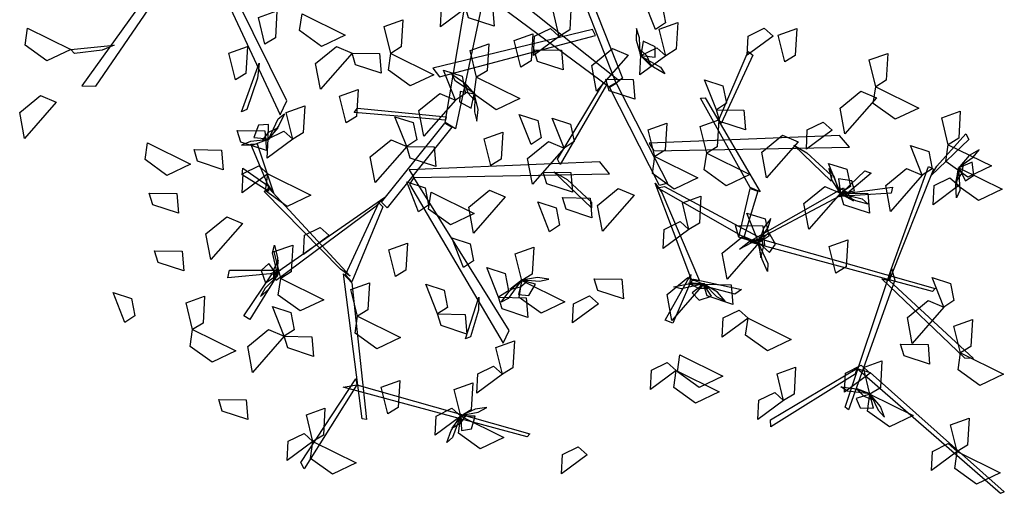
# Model space of a CAD drawing. Header units: millimetres. Extents: x 1990 to 2289, y -735 to 515.
# Tile 7 of 43: x 2002.63 to 2005.99, y 443.77 to 445.38. Entities that reach past the tile are written whole.
import ezdxf

# ---------------------------------------------------------------- set-up
doc = ezdxf.new("R2010")
doc.units = ezdxf.units.MM
doc.layers.add('VEGETACION', color=92, linetype='Continuous')

# ---------------------------------------------------------------- blocks, each defined once
blk = doc.blocks.new('AR3DS503')
at = {"color": 92, "linetype": 'Continuous'}
for points in [[(0.07024, 0.49363, 0.93533), (0.02295, 0.50566, 0.92897), (0.04406, 0.5219, 0.92621), (0.06903, 0.51091, 0.93077)], [(0.07024, 0.49363, 0.93533), (0.09178, 0.51803, 0.91971), (0.0949, 0.49867, 0.92083), (0.0808, 0.48761, 0.93033)], [(0.07024, 0.49363, 0.90379), (0.08248, 0.46849, 0.89736), (0.06542, 0.45794, 0.92023), (0.06129, 0.48506, 0.91672)], [(0.1728, 0.4718, 1.04345), (0.14537, 0.46641, 1.03703), (0.13953, 0.4856, 1.0599), (0.1668, 0.48265, 1.05638)], [(-0.20482, 0.44855, 1.1407), (-0.18329, 0.47295, 1.12508), (-0.18017, 0.45359, 1.1262), (-0.19427, 0.44253, 1.1357)], [(-0.07113, 0.43708, 0.93533), (-0.11843, 0.4491, 0.92897), (-0.09732, 0.46535, 0.92621), (-0.07235, 0.45436, 0.93077)], [(-0.07113, 0.43708, 0.93533), (-0.0496, 0.46148, 0.91971), (-0.04648, 0.44212, 0.92083), (-0.06058, 0.43106, 0.93033)], [(0.00189, 0.45023, 0.97406), (0.01412, 0.4251, 0.96763), (-0.00294, 0.41454, 0.99051), (-0.00707, 0.44166, 0.98699)], [(-0.07113, 0.43708, 0.93533), (-0.0589, 0.41194, 0.9289), (-0.07596, 0.40138, 0.95178), (-0.08009, 0.4285, 0.94826)], [(0.1211, 0.39514, 0.85963), (0.14483, 0.43778, 0.85327), (0.15513, 0.41322, 0.85051), (0.13812, 0.39189, 0.85507)], [(0.21356, 0.40792, 1.03715), (0.16626, 0.41995, 1.03079), (0.18737, 0.43619, 1.02803), (0.21234, 0.4252, 1.03259)], [(-0.10353, 0.38637, 1.07974), (-0.082, 0.41077, 1.06411), (-0.07888, 0.39141, 1.06523), (-0.09298, 0.38035, 1.07474)], [(0.28219, 0.41525, 0.9299), (0.30027, 0.38819, 0.91428), (0.28076, 0.39012, 0.9154), (0.27367, 0.40659, 0.9249)], [(0.1211, 0.39514, 0.85963), (0.09367, 0.38974, 0.8532), (0.08783, 0.40894, 0.87607), (0.11511, 0.40599, 0.87256)], [(0.21356, 0.40792, 1.06869), (0.22579, 0.38279, 1.06226), (0.20873, 0.37223, 1.08513), (0.20461, 0.39935, 1.08161)], [(-0.57129, 0.36662, 0.96687), (-0.61858, 0.37864, 0.96051), (-0.59747, 0.39489, 0.95775), (-0.5725, 0.3839, 0.96231)], [(-0.57129, 0.36662, 0.93533), (-0.54975, 0.39102, 0.91971), (-0.54663, 0.37166, 0.92083), (-0.56073, 0.3606, 0.93033)], [(0.1211, 0.39514, 0.85963), (0.13918, 0.36808, 0.84401), (0.11967, 0.37002, 0.84512), (0.11258, 0.38648, 0.85463)], [(-0.10353, 0.38637, 1.00403), (-0.0913, 0.36123, 0.99761), (-0.10836, 0.35067, 1.02048), (-0.11248, 0.37779, 1.01696)], [(0.05263, 0.35967, 1.04888), (0.00533, 0.37169, 1.04252), (0.02645, 0.38793, 1.03976), (0.05141, 0.37694, 1.04432)], [(-0.38819, 0.35271, 0.90379), (-0.36666, 0.37711, 0.88816), (-0.36354, 0.35775, 0.88928), (-0.37764, 0.34669, 0.89879)], [(-0.27509, 0.34576, 0.96687), (-0.32239, 0.35778, 0.96051), (-0.30127, 0.37403, 0.95775), (-0.27631, 0.36304, 0.96231)], [(-0.27509, 0.34576, 0.96687), (-0.25356, 0.37016, 0.95125), (-0.25044, 0.3508, 0.95237), (-0.26454, 0.33974, 0.96187)], [(-0.57129, 0.36662, 0.90379), (-0.55905, 0.34148, 0.89736), (-0.57611, 0.33092, 0.92023), (-0.58024, 0.35804, 0.91672)], [(0.13699, 0.33834, 0.96687), (0.08969, 0.35037, 0.96051), (0.11081, 0.36661, 0.95775), (0.13578, 0.35562, 0.96231)], [(-0.47255, 0.32814, 0.93533), (-0.51985, 0.34017, 0.92897), (-0.49874, 0.35641, 0.92621), (-0.47377, 0.34542, 0.93077)], [(-0.38819, 0.35271, 0.93533), (-0.37596, 0.32758, 0.9289), (-0.39302, 0.31702, 0.95178), (-0.39714, 0.34414, 0.94826)], [(-0.27544, 0.32954, 1.1407), (-0.32274, 0.34157, 1.13434), (-0.30162, 0.35781, 1.13158), (-0.27665, 0.34682, 1.13614)], [(-0.02633, 0.34031, 1.10509), (-0.05376, 0.33492, 1.09866), (-0.0596, 0.35411, 1.12154), (-0.03232, 0.35116, 1.11802)], [(0.05263, 0.35967, 0.96687), (0.06486, 0.33453, 0.96044), (0.0478, 0.32397, 0.98332), (0.04368, 0.35109, 0.9798)], [(0.26813, 0.33771, 0.96144), (0.2407, 0.33231, 0.95502), (0.23486, 0.35151, 0.97789), (0.26213, 0.34856, 0.97437)], [(-0.02633, 0.34031, 1.10509), (-0.00825, 0.31325, 1.08947), (-0.02776, 0.31519, 1.09059), (-0.03485, 0.33165, 1.10009)], [(-0.4683, 0.30723, 1.00823), (-0.44677, 0.33163, 0.9926), (-0.44365, 0.31227, 0.99372), (-0.45775, 0.30121, 1.00323)], [(0.13699, 0.33834, 1.01734), (0.14923, 0.3132, 1.01091), (0.13217, 0.30265, 1.03378), (0.12804, 0.32977, 1.03027)], [(0.18671, 0.29194, 1.02453), (0.21044, 0.33459, 1.01817), (0.22074, 0.31002, 1.01541), (0.20372, 0.2887, 1.01997)], [(-0.47255, 0.32814, 0.93533), (-0.46032, 0.30301, 0.9289), (-0.47738, 0.29245, 0.95178), (-0.4815, 0.31957, 0.94826)], [(-0.18377, 0.29616, 1.04888), (-0.16224, 0.32056, 1.03326), (-0.15912, 0.3012, 1.03438), (-0.17322, 0.29014, 1.04388)], [(-0.08332, 0.31077, 0.85963), (-0.11074, 0.30538, 0.8532), (-0.11659, 0.32457, 0.87607), (-0.08931, 0.32162, 0.87256)], [(-0.10265, 0.28921, 1.04888), (-0.14995, 0.30123, 1.04252), (-0.12884, 0.31747, 1.03976), (-0.10387, 0.30648, 1.04432)], [(-0.08332, 0.31077, 0.85963), (-0.06524, 0.28371, 0.84401), (-0.08475, 0.28565, 0.84512), (-0.09184, 0.30211, 0.85463)], [(0.02348, 0.3122, 1.13651), (0.03571, 0.28706, 1.13008), (0.01865, 0.27651, 1.15296), (0.01453, 0.30363, 1.14944)], [(0.09806, 0.2855, 0.96687), (0.11959, 0.3099, 0.95125), (0.12271, 0.29054, 0.95237), (0.10861, 0.27948, 0.96187)], [(-0.33535, 0.27854, 0.96687), (-0.38265, 0.29057, 0.96051), (-0.36153, 0.30681, 0.95775), (-0.33656, 0.29582, 0.96231)], [(-0.33535, 0.27854, 0.90379), (-0.31382, 0.30295, 0.88816), (-0.3107, 0.28358, 0.88928), (-0.3248, 0.27252, 0.89879)], [(-0.55367, 0.26788, 0.93533), (-0.60097, 0.27991, 0.92897), (-0.57986, 0.29615, 0.92621), (-0.55489, 0.28516, 0.93077)], [(-0.28402, 0.25422, 0.82809), (-0.26029, 0.29687, 0.82173), (-0.25, 0.2723, 0.81897), (-0.26701, 0.25097, 0.82353)], [(0.28574, 0.28162, 0.9299), (0.25831, 0.27622, 0.92347), (0.25247, 0.29542, 0.94635), (0.27974, 0.29247, 0.94283)], [(-0.49215, 0.27183, 0.85963), (-0.51958, 0.26644, 0.8532), (-0.52542, 0.28563, 0.87607), (-0.49815, 0.28268, 0.87256)], [(-0.17433, 0.27199, 0.69497), (-0.20176, 0.2666, 0.68854), (-0.2076, 0.28579, 0.71141), (-0.18032, 0.28284, 0.7079)], [(-0.10265, 0.28921, 1.04888), (-0.09042, 0.26407, 1.04245), (-0.10748, 0.25351, 1.06533), (-0.11161, 0.28063, 1.06181)], [(-0.04228, 0.2887, 0.9299), (-0.0242, 0.26164, 0.91428), (-0.04371, 0.26358, 0.9154), (-0.0508, 0.28004, 0.9249)], [(-0.55367, 0.26788, 0.93533), (-0.54144, 0.24275, 0.9289), (-0.5585, 0.23219, 0.95178), (-0.56262, 0.25931, 0.94826)], [(-0.52738, 0.22594, 0.85963), (-0.50365, 0.26859, 0.85327), (-0.49335, 0.24402, 0.85051), (-0.51037, 0.2227, 0.85507)], [(-0.28402, 0.25422, 0.82809), (-0.31145, 0.24882, 0.82166), (-0.3173, 0.26802, 0.84453), (-0.29002, 0.26507, 0.84101)], [(0.17204, 0.23717, 1.1407), (0.12474, 0.2492, 1.13434), (0.14585, 0.26544, 1.13158), (0.17082, 0.25445, 1.13614)], [(0.17204, 0.23717, 1.1407), (0.19357, 0.26157, 1.12508), (0.19669, 0.24221, 1.1262), (0.18259, 0.23115, 1.1357)], [(0.29808, 0.2319, 1.0056), (0.25079, 0.24393, 0.99924), (0.2719, 0.26017, 0.99648), (0.29687, 0.24918, 1.00104)], [(-0.06851, 0.20959, 1.10509), (-0.04478, 0.25224, 1.09873), (-0.03448, 0.22767, 1.09597), (-0.05149, 0.20634, 1.10053)], [(0.39736, 0.21113, 1.08424), (0.42109, 0.25378, 1.07789), (0.43139, 0.22921, 1.07513), (0.41437, 0.20789, 1.07969)], [(-0.32991, 0.20137, 0.85963), (-0.30618, 0.24402, 0.85327), (-0.29589, 0.21945, 0.85051), (-0.3129, 0.19813, 0.85507)], [(0.00616, 0.22071, 1.03715), (-0.04114, 0.23274, 1.03079), (-0.02002, 0.24898, 1.02803), (0.00495, 0.23799, 1.03259)], [(0.01427, 0.24281, 0.9299), (0.03235, 0.21575, 0.91428), (0.01284, 0.21768, 0.9154), (0.00575, 0.23415, 0.9249)], [(0.25051, 0.22877, 0.96144), (0.22308, 0.22338, 0.95502), (0.21724, 0.24257, 0.97789), (0.24452, 0.23962, 0.97437)], [(-0.11996, 0.23481, 0.77027), (-0.10189, 0.20775, 0.75465), (-0.1214, 0.20969, 0.75577), (-0.12848, 0.22615, 0.76527)], [(-0.52738, 0.22594, 0.85963), (-0.5093, 0.19888, 0.84401), (-0.52882, 0.20082, 0.84512), (-0.5359, 0.21728, 0.85463)], [(-0.25782, 0.203, 1.1407), (-0.23629, 0.2274, 1.12508), (-0.23317, 0.20804, 1.1262), (-0.24727, 0.19698, 1.1357)], [(-0.19595, 0.18051, 0.89117), (-0.17222, 0.22316, 0.88481), (-0.16192, 0.19859, 0.88205), (-0.17894, 0.17727, 0.88661)], [(0.03999, 0.18051, 0.85963), (0.06371, 0.22316, 0.85327), (0.07401, 0.19859, 0.85051), (0.057, 0.17727, 0.85507)], [(0.15461, 0.19742, 0.96687), (0.17614, 0.22182, 0.95125), (0.17926, 0.20246, 0.95237), (0.16516, 0.1914, 0.96187)], [(-0.41276, 0.21504, 0.96687), (-0.40052, 0.1899, 0.96044), (-0.41758, 0.17934, 0.98332), (-0.42171, 0.20646, 0.9798)], [(-0.1255, 0.19813, 0.94164), (-0.15293, 0.19274, 0.93521), (-0.15877, 0.21193, 0.95808), (-0.13149, 0.20898, 0.95457)], [(0.21174, 0.20062, 0.9299), (0.18431, 0.19523, 0.92347), (0.17847, 0.21442, 0.94635), (0.20574, 0.21147, 0.94283)], [(-0.32991, 0.20137, 0.85963), (-0.31184, 0.17432, 0.84401), (-0.33135, 0.17625, 0.84512), (-0.33843, 0.19272, 0.85463)], [(-0.30306, 0.18892, 0.77027), (-0.33049, 0.18352, 0.76384), (-0.33633, 0.20272, 0.78672), (-0.30906, 0.19977, 0.7832)], [(-0.25782, 0.203, 1.1407), (-0.24559, 0.17786, 1.13427), (-0.26265, 0.1673, 1.15715), (-0.26678, 0.19442, 1.15363)], [(-0.10093, 0.17681, 0.89117), (-0.12836, 0.17141, 0.88474), (-0.1342, 0.19061, 0.90762), (-0.10693, 0.18765, 0.9041)], [(-0.11648, 0.14854, 1.0411), (-0.09275, 0.19119, 1.03474), (-0.08245, 0.16662, 1.03198), (-0.09947, 0.1453, 1.03654)], [(0.03999, 0.18051, 0.95425), (0.01255, 0.17512, 0.94783), (0.00671, 0.19431, 0.9707), (0.03399, 0.19136, 0.96718)], [(0.15461, 0.19742, 0.96687), (0.16684, 0.17229, 0.96044), (0.14978, 0.16173, 0.98332), (0.14566, 0.18885, 0.9798)], [(-0.04751, 0.18161, 1.1407), (-0.03527, 0.15647, 1.13427), (-0.05233, 0.14591, 1.15715), (-0.05646, 0.17303, 1.15363)], [(0.03999, 0.18051, 0.85963), (0.05806, 0.15346, 0.84401), (0.03855, 0.15539, 0.84512), (0.03146, 0.17186, 0.85463)], [(-0.40037, 0.13462, 0.85963), (-0.37664, 0.17727, 0.85327), (-0.36634, 0.1527, 0.85051), (-0.38336, 0.13138, 0.85507)], [(0.10529, 0.16996, 1.1407), (0.11752, 0.14482, 1.13427), (0.10046, 0.13426, 1.15715), (0.09633, 0.16138, 1.15363)], [(0.44152, 0.14368, 1.15995), (0.39422, 0.1557, 1.15359), (0.41534, 0.17194, 1.15083), (0.44031, 0.16095, 1.15539)], [(-0.20834, 0.13762, 0.93533), (-0.25564, 0.14965, 0.92897), (-0.23452, 0.16589, 0.92621), (-0.20956, 0.1549, 0.93077)], [(0.00151, 0.12396, 0.97318), (0.02524, 0.16661, 0.96682), (0.03554, 0.14204, 0.96406), (0.01853, 0.12072, 0.96862)], [(-0.25912, 0.12327, 1.02218), (-0.30642, 0.13529, 1.01582), (-0.28531, 0.15154, 1.01306), (-0.26034, 0.14054, 1.01762)], [(-0.08301, 0.15193, 0.63819), (-0.06493, 0.12487, 0.62257), (-0.08445, 0.12681, 0.62369), (-0.09153, 0.14327, 0.63319)], [(0.22422, 0.15065, 1.03715), (0.23646, 0.12552, 1.03072), (0.21939, 0.11496, 1.05359), (0.21527, 0.14208, 1.05007)], [(-0.47778, 0.09939, 0.89117), (-0.45405, 0.14204, 0.88481), (-0.44375, 0.11747, 0.88205), (-0.46077, 0.09615, 0.88661)], [(-0.40037, 0.13462, 0.82809), (-0.4278, 0.12923, 0.82166), (-0.43364, 0.14842, 0.84453), (-0.40637, 0.14547, 0.84101)], [(-0.11648, 0.14854, 1.06003), (-0.0984, 0.12148, 1.04441), (-0.11792, 0.12342, 1.04552), (-0.125, 0.13988, 1.05503)], [(0.11415, 0.09939, 0.89117), (0.13788, 0.14204, 0.88481), (0.14818, 0.11747, 0.88205), (0.13116, 0.09615, 0.88661)], [(-0.40037, 0.13462, 0.85963), (-0.38229, 0.10756, 0.84401), (-0.40181, 0.1095, 0.84512), (-0.40889, 0.12596, 0.85463)], [(-0.34753, 0.09244, 0.97318), (-0.3238, 0.13509, 0.96682), (-0.3135, 0.11052, 0.96406), (-0.33051, 0.0892, 0.96862)], [(-0.20834, 0.13762, 0.93533), (-0.1961, 0.11249, 0.9289), (-0.21316, 0.10193, 0.95178), (-0.21729, 0.12905, 0.94826)], [(-0.51638, 0.10194, 1.02218), (-0.49485, 0.12635, 1.00656), (-0.49173, 0.10699, 1.00767), (-0.50583, 0.09592, 1.01718)], [(-0.25912, 0.12327, 1.02218), (-0.24689, 0.09813, 1.01575), (-0.26395, 0.08757, 1.03862), (-0.26807, 0.11469, 1.03511)], [(-0.01463, 0.09672, 1.1407), (-0.06193, 0.10874, 1.13434), (-0.04082, 0.12498, 1.13158), (-0.01585, 0.11399, 1.13614)], [(0.00151, 0.12396, 0.75869), (0.01959, 0.0969, 0.74307), (0.00008, 0.09884, 0.74419), (-0.00701, 0.1153, 0.75369)], [(-0.51267, 0.08433, 1.02218), (-0.55997, 0.09635, 1.01582), (-0.53886, 0.1126, 1.01306), (-0.51389, 0.10161, 1.01762)], [(0.07555, 0.09128, 1.05372), (0.02825, 0.10331, 1.04736), (0.04937, 0.11955, 1.0446), (0.07433, 0.10856, 1.04916)], [(0.11415, 0.09939, 0.72715), (0.08672, 0.094, 0.72072), (0.08088, 0.11319, 0.7436), (0.10815, 0.11024, 0.74008)], [(0.20256, 0.1089, 1.05372), (0.21479, 0.08376, 1.04729), (0.19773, 0.0732, 1.07017), (0.19361, 0.10032, 1.06665)], [(-0.49712, 0.06346, 0.93533), (-0.54442, 0.07548, 0.92897), (-0.52331, 0.09173, 0.92621), (-0.49834, 0.08073, 0.93077)], [(-0.47778, 0.09939, 0.85963), (-0.4597, 0.07233, 0.84401), (-0.47922, 0.07427, 0.84512), (-0.4863, 0.09073, 0.85463)], [(-0.37871, 0.07367, 1.02218), (-0.35718, 0.09807, 1.00656), (-0.35406, 0.07871, 1.00767), (-0.36816, 0.06765, 1.01718)], [(-0.25946, 0.07807, 0.89117), (-0.28689, 0.07268, 0.88474), (-0.29273, 0.09187, 0.90762), (-0.26545, 0.08892, 0.9041)], [(-0.01463, 0.09672, 1.1407), (-0.0024, 0.07158, 1.13427), (-0.01946, 0.06102, 1.15715), (-0.02358, 0.08814, 1.15363)], [(0.07555, 0.09128, 0.99064), (0.08778, 0.06615, 0.98421), (0.07072, 0.05559, 1.00708), (0.0666, 0.08271, 1.00356)], [(0.17222, 0.07087, 0.93533), (0.12492, 0.0829, 0.92897), (0.14604, 0.09914, 0.92621), (0.171, 0.08815, 0.93077)], [(-0.14311, 0.07112, 0.82809), (-0.17054, 0.06572, 0.82166), (-0.17638, 0.08492, 0.84453), (-0.14911, 0.08197, 0.84101)], [(-0.16042, 0.04254, 0.60665), (-0.13669, 0.08518, 0.60029), (-0.12639, 0.06061, 0.59753), (-0.14341, 0.03929, 0.60209)], [(-0.41592, 0.03219, 1.06003), (-0.3922, 0.07484, 1.05367), (-0.3819, 0.05027, 1.05091), (-0.39891, 0.02895, 1.05547)], [(-0.25946, 0.07807, 0.95425), (-0.24138, 0.05101, 0.93863), (-0.26089, 0.05295, 0.93975), (-0.26798, 0.06941, 0.94925)], [(-0.0657, 0.05721, 0.89117), (-0.09313, 0.05182, 0.88474), (-0.09897, 0.07101, 0.90762), (-0.0717, 0.06806, 0.9041)], [(-0.05646, 0.07752, 0.71389), (-0.04422, 0.05238, 0.70746), (-0.06128, 0.04183, 0.73034), (-0.06541, 0.06895, 0.72682)], [(-0.49712, 0.06346, 0.93533), (-0.48489, 0.03832, 0.9289), (-0.50195, 0.02776, 0.95178), (-0.50607, 0.05488, 0.94826)], [(-0.08798, 0.03858, 0.71389), (-0.06645, 0.06299, 0.69827), (-0.06333, 0.04362, 0.69939), (-0.07743, 0.03256, 0.70889)], [(-0.19768, 0.03518, 0.90379), (-0.17615, 0.05958, 0.88816), (-0.17303, 0.04022, 0.88928), (-0.18713, 0.02916, 0.89879)], [(0.0104, 0.02997, 1.1407), (0.03193, 0.05437, 1.12508), (0.03505, 0.03501, 1.1262), (0.02095, 0.02394, 1.1357)], [(-0.41276, 0.02127, 1.02996), (-0.46006, 0.0333, 1.0236), (-0.43894, 0.04954, 1.02084), (-0.41397, 0.03855, 1.0254)], [(0.01201, 0.02863, 0.63819), (-0.01542, 0.02323, 0.63176), (-0.02126, 0.04243, 0.65464), (0.00602, 0.03948, 0.65112)], [(-0.19768, 0.03518, 1.08042), (-0.18544, 0.01004, 1.07399), (-0.2025, -0.00051, 1.09687), (-0.20663, 0.02661, 1.09335)], [(-0.08798, 0.03858, 0.71389), (-0.07574, 0.01345, 0.70746), (-0.0928, 0.00289, 0.73034), (-0.09693, 0.03001, 0.72682)], [(-0.41276, 0.02127, 0.96687), (-0.40052, -0.00386, 0.96044), (-0.41758, -0.01442, 0.98332), (-0.42171, 0.0127, 0.9798)], [(-0.31732, 0.01606, 1.10916), (-0.30508, -0.00908, 1.10273), (-0.32214, -0.01964, 1.12561), (-0.32627, 0.00749, 1.12209)], [(-0.30012, -0.007, 1.04888), (-0.27859, 0.0174, 1.03326), (-0.27547, -0.00196, 1.03438), (-0.28957, -0.01302, 1.04388)], [(-0.18205, 0.01132, 0.85963), (-0.16397, -0.01574, 0.84401), (-0.18348, -0.0138, 0.84512), (-0.19057, 0.00266, 0.85463)]]:
    blk.add_3dface(points, dxfattribs=at)
at = {"color": 34, "linetype": 'Continuous'}
for points in [[(0.03865, 0.4278, 1.04655), (0.0733, 0.52255, 1.14131), (0.07792, 0.51711, 1.13586), (0.04096, 0.42235, 1.0411)], [(0.0656, 0.3276, 0.94635), (0.0217, 0.46047, 1.07922), (0.02632, 0.46047, 1.07922), (0.07561, 0.32052, 0.93927)], [(0.03865, 0.4278, 1.04655), (-0.14334, 0.43977, 1.10963), (-0.14127, 0.44335, 1.11169), (0.05177, 0.4331, 1.04662)], [(-0.4681, 0.30645, 0.94794), (-0.62668, 0.39652, 1.01102), (-0.62326, 0.39884, 1.01308), (-0.45397, 0.30551, 0.94801)], [(-0.45368, 0.31142, 0.95346), (-0.3812, 0.3816, 1.04821), (-0.37941, 0.37469, 1.04277), (-0.45397, 0.30551, 0.94801)], [(0.14107, 0.33576, 0.89305), (0.15878, 0.38582, 0.97975), (0.16571, 0.38351, 0.97575), (0.14646, 0.33576, 0.89305)], [(0.0294, 0.2173, 0.81089), (-0.09767, 0.35545, 0.90763), (-0.10075, 0.34158, 0.89792), (0.02632, 0.20972, 0.80559)], [(-0.06609, 0.32782, 0.89145), (-0.06378, 0.35604, 0.92508), (-0.05916, 0.35901, 0.92862), (-0.06378, 0.31495, 0.87611)], [(-0.47308, 0.20948, 0.85326), (-0.45469, 0.34821, 0.98613), (-0.45053, 0.34619, 0.98613), (-0.46715, 0.19875, 0.84618)], [(0.05867, 0.24758, 0.8321), (0.14107, 0.34158, 0.89792), (0.14415, 0.33527, 0.8935), (0.05097, 0.23559, 0.8237)], [(0.14849, 0.33617, 0.8922), (0.18974, 0.3492, 0.883), (0.18974, 0.341, 0.87725), (0.13908, 0.33042, 0.89236)], [(0.05097, 0.24549, 0.83096), (0.0656, 0.32677, 0.94704), (0.0733, 0.32103, 0.93884), (0.05559, 0.2424, 0.82654)], [(0.07973, 0.3164, 0.94635), (0.17201, 0.25544, 1.03425), (0.168, 0.2512, 1.02835), (0.06868, 0.32146, 0.93514)], [(-0.2701, 0.25747, 0.80269), (-0.2617, 0.29943, 0.81383), (-0.25358, 0.29803, 0.80814), (-0.26927, 0.24742, 0.79821)], [(-0.46736, 0.2109, 0.83497), (-0.56764, 0.27053, 0.90945), (-0.55892, 0.27223, 0.90812), (-0.45968, 0.21081, 0.83261)], [(-0.27319, 0.25116, 0.80009), (-0.32283, 0.25146, 0.88882), (-0.31707, 0.25745, 0.88819), (-0.27078, 0.25534, 0.8025)], [(-0.2229, 0.17196, 0.70273), (-0.27907, 0.25182, 0.80484), (-0.27145, 0.25313, 0.80183), (-0.21448, 0.16395, 0.69097)], [(0.17027, 0.24731, 1.02734), (0.19523, 0.21121, 1.02182), (0.189, 0.20958, 1.01415), (0.16247, 0.25499, 1.026)], [(0.16779, 0.25433, 1.02805), (0.19735, 0.24378, 1.12475), (0.19795, 0.23677, 1.12029), (0.16916, 0.24912, 1.02805)], [(-0.00063, 0.15169, 0.76495), (0.04635, 0.24568, 0.83077), (0.05328, 0.24127, 0.82768), (0.00707, 0.14916, 0.76319)], [(-0.33288, 0.19711, 0.78465), (-0.51486, 0.20908, 0.84773), (-0.51279, 0.21266, 0.8498), (-0.31975, 0.20241, 0.78473)], [(-0.46715, 0.19875, 0.84618), (-0.48227, 0.08919, 0.93408), (-0.48782, 0.09098, 0.92818), (-0.46736, 0.2109, 0.83497)], [(-0.31975, 0.20241, 0.78473), (-0.40217, 0.12867, 0.87263), (-0.40525, 0.13362, 0.86673), (-0.31205, 0.21182, 0.77352)], [(-0.22422, 0.16533, 0.69832), (-0.33255, 0.19646, 0.78545), (-0.32099, 0.20103, 0.7832), (-0.21779, 0.16816, 0.69732)], [(-0.30906, 0.19977, 0.7832), (-0.30971, 0.14914, 0.91636), (-0.31806, 0.1503, 0.90695), (-0.31401, 0.20026, 0.77813)], [(0.02632, 0.20972, 0.80559), (-0.16722, 0.16443, 0.87687), (-0.15487, 0.15481, 0.86971), (0.03244, 0.20322, 0.80169)], [(-0.12625, 0.17924, 0.86573), (-0.1553, 0.19635, 0.89395), (-0.1564, 0.20207, 0.89692), (-0.1115, 0.17445, 0.85286)], [(0.20268, 0.14437, 1.0907), (0.20658, 0.17786, 1.11892), (0.21136, 0.18117, 1.12189), (0.20426, 0.12894, 1.07783)], [(0.30042, 0.0174, 1.03586), (0.3754, 0.18948, 1.1326), (0.36146, 0.18669, 1.12288), (0.29225, 0.01715, 1.03056)], [(0.29225, 0.01715, 1.03056), (0.17256, 0.17586, 1.10184), (0.16876, 0.16067, 1.09468), (0.28878, 0.00893, 1.02666)], [(-0.15452, 0.07292, 0.64887), (-0.22653, 0.16145, 0.69737), (-0.21906, 0.16546, 0.69509), (-0.14858, 0.07856, 0.64757)], [(-0.14519, 0.07687, 0.64492), (-0.11628, 0.16573, 0.65464), (-0.11223, 0.16113, 0.65066), (-0.14181, 0.07518, 0.64227)], [(-0.30945, 0.14821, 0.9159), (-0.24128, 0.07006, 1.07864), (-0.24572, 0.06878, 1.07864), (-0.32045, 0.15025, 0.90723)], [(-0.00448, 0.02228, 0.6363), (-0.00448, 0.15243, 0.76645), (0.00707, 0.14862, 0.76264), (0.01246, 0.02228, 0.6363)], [(0.00707, 0.14589, 0.75992), (0.09948, 0.15787, 0.7719), (0.09717, 0.15297, 0.767), (0.00707, 0.14263, 0.75665)], [(0.3629, 0.14943, 1.11642), (0.38964, 0.15873, 1.15005), (0.39422, 0.1557, 1.15359), (0.35206, 0.14211, 1.10108)], [(-0.40959, 0.13241, 0.86571), (-0.45084, 0.11745, 0.86019), (-0.45084, 0.12388, 0.85252), (-0.40018, 0.138, 0.86438)], [(-0.40217, 0.13302, 0.86642), (-0.41988, 0.10711, 0.96313), (-0.42681, 0.10831, 0.95867), (-0.40756, 0.13302, 0.86642)], [(-0.20602, 0.13225, 0.68272), (-0.39956, 0.08695, 0.754), (-0.38721, 0.07733, 0.74684), (-0.1999, 0.12575, 0.67882)], [(-0.35859, 0.10177, 0.74286), (-0.38764, 0.11887, 0.77108), (-0.38874, 0.12459, 0.77405), (-0.34384, 0.09697, 0.72999)], [(-0.11958, 0.02463, 0.71023), (0.03096, 0.09699, 0.83943), (0.02225, 0.10421, 0.82645), (-0.12377, 0.02985, 0.70315)], [(-0.49035, 0.08724, 0.92717), (-0.51212, 0.04915, 0.92165), (-0.51629, 0.05405, 0.91398), (-0.48679, 0.09759, 0.92583)], [(-0.26395, 0.08757, 1.03862), (-0.27872, 0.0136, 1.15468), (-0.28422, 0.01602, 1.14801), (-0.26723, 0.09063, 1.03196)], [(-0.15452, 0.07292, 0.64887), (-0.10606, 0.00012, 0.73678), (-0.11204, -0.00481, 0.73265), (-0.15945, 0.06668, 0.64651)], [(-0.02227, 0.00249, 0.40784), (-0.15713, 0.06992, 0.65022), (-0.14801, 0.07828, 0.64713), (-0.01469, 0.01765, 0.40784)]]:
    blk.add_3dface(points, dxfattribs=at)
at = {"color": 52, "linetype": 'Continuous'}
for points in [[(-0.07068, 0.43676, 0.9363), (-0.06735, 0.4598, 0.92895), (-0.06271, 0.4663, 0.94128), (-0.06471, 0.45326, 0.945)], [(-0.07113, 0.43708, 0.93533), (-0.07493, 0.45116, 0.92231), (-0.08459, 0.44735, 0.9152), (-0.08538, 0.43398, 0.92319)], [(-0.07115, 0.43616, 0.93629), (-0.06472, 0.4509, 0.95189), (-0.07286, 0.44331, 0.96673), (-0.0764, 0.43454, 0.95607)], [(-0.07241, 0.43576, 0.93454), (-0.08752, 0.42929, 0.93136), (-0.09495, 0.42297, 0.94209), (-0.08384, 0.42687, 0.94778)], [(0.1414, 0.33756, 0.89225), (0.15046, 0.35128, 0.88908), (0.15318, 0.36065, 0.89981), (0.14606, 0.35128, 0.9055)], [(-0.47414, 0.32906, 0.93454), (-0.48406, 0.34217, 0.93136), (-0.49198, 0.34787, 0.94209), (-0.48552, 0.33802, 0.94778)], [(-0.47255, 0.32814, 0.93533), (-0.4598, 0.33522, 0.92231), (-0.46582, 0.34368, 0.9152), (-0.47899, 0.34122, 0.92319)], [(0.14058, 0.33653, 0.894), (0.14333, 0.32069, 0.9096), (0.14595, 0.33151, 0.92444), (0.14407, 0.34078, 0.91379)], [(0.14107, 0.33576, 0.89305), (0.152, 0.3261, 0.88002), (0.15796, 0.3346, 0.87292), (0.15125, 0.34619, 0.88091)], [(-0.47344, 0.32794, 0.93629), (-0.45759, 0.32525, 0.95189), (-0.46692, 0.33132, 0.96673), (-0.47629, 0.33265, 0.95607)], [(-0.47275, 0.32763, 0.9363), (-0.44959, 0.32994, 0.92895), (-0.44216, 0.327, 0.94128), (-0.45529, 0.3258, 0.945)], [(0.14052, 0.33577, 0.89402), (0.15043, 0.31471, 0.88667), (0.15013, 0.30673, 0.89899), (0.14462, 0.31871, 0.90272)], [(-0.1023, 0.28878, 1.04985), (-0.09298, 0.31011, 1.0425), (-0.08678, 0.31515, 1.05483), (-0.09216, 0.30311, 1.05855)], [(-0.10265, 0.28921, 1.04888), (-0.10258, 0.30379, 1.03586), (-0.11291, 0.30268, 1.02875), (-0.11721, 0.28999, 1.03675)], [(-0.10291, 0.28833, 1.04984), (-0.0928, 0.30083, 1.06544), (-0.10267, 0.29567, 1.08028), (-0.10841, 0.28815, 1.06962)], [(-0.10423, 0.28827, 1.04809), (-0.12052, 0.28604, 1.04491), (-0.12936, 0.28192, 1.05564), (-0.11762, 0.28273, 1.06133)], [(-0.28402, 0.25422, 0.82809), (-0.27436, 0.26515, 0.81506), (-0.28287, 0.27111, 0.80796), (-0.29446, 0.2644, 0.81595)], [(-0.28583, 0.25455, 0.82729), (-0.29955, 0.2636, 0.82412), (-0.30892, 0.26633, 0.83485), (-0.29955, 0.2592, 0.84054)], [(-0.28404, 0.25367, 0.82906), (-0.26298, 0.26358, 0.82171), (-0.25499, 0.26328, 0.83403), (-0.26697, 0.25777, 0.83776)], [(-0.2848, 0.25373, 0.82904), (-0.26896, 0.25648, 0.84464), (-0.27977, 0.2591, 0.85948), (-0.28905, 0.25722, 0.84883)], [(-0.32938, 0.20147, 0.8606), (-0.3434, 0.22004, 0.85325), (-0.34476, 0.22792, 0.86557), (-0.3369, 0.21733, 0.8693)], [(-0.32928, 0.20072, 0.86058), (-0.33523, 0.21566, 0.87619), (-0.33556, 0.20453, 0.89103), (-0.33182, 0.19584, 0.88037)], [(0.18065, 0.20366, 0.95157), (0.19628, 0.20873, 0.9484), (0.20427, 0.21434, 0.95913), (0.19285, 0.21147, 0.96482)], [(-0.32991, 0.20137, 0.85963), (-0.3426, 0.20858, 0.84661), (-0.34668, 0.19903, 0.8395), (-0.33773, 0.18907, 0.84749)], [(0.17884, 0.20282, 0.95334), (0.17342, 0.18018, 0.94599), (0.16821, 0.17413, 0.95831), (0.17138, 0.18693, 0.96204)], [(0.17936, 0.20337, 0.95332), (0.17161, 0.18928, 0.96892), (0.18041, 0.1961, 0.98376), (0.18474, 0.20451, 0.97311)], [(0.17926, 0.20246, 0.95237), (0.18176, 0.18809, 0.93934), (0.19172, 0.19101, 0.93224), (0.19373, 0.20425, 0.94023)], [(-0.32987, 0.19954, 0.85884), (-0.3359, 0.18425, 0.85566), (-0.33664, 0.17452, 0.86639), (-0.3316, 0.18516, 0.87208)], [(-0.01685, 0.11553, 1.13535), (-0.01974, 0.13171, 1.13218), (-0.02421, 0.14038, 1.14291), (-0.02293, 0.12868, 1.1486)], [(-0.40011, 0.13511, 0.8606), (-0.42338, 0.13572, 0.85325), (-0.43038, 0.13956, 0.86557), (-0.4172, 0.13911, 0.8693)], [(-0.39946, 0.13471, 0.86058), (-0.41485, 0.13937, 0.87619), (-0.40636, 0.13217, 0.89103), (-0.39723, 0.12969, 0.88037)], [(-0.40037, 0.13462, 0.85963), (-0.41391, 0.1292, 0.84661), (-0.40899, 0.12006, 0.8395), (-0.39562, 0.12084, 0.84749)], [(-0.39891, 0.13351, 0.85884), (-0.39072, 0.11927, 0.85566), (-0.38357, 0.11262, 0.86639), (-0.38874, 0.1232, 0.87208)], [(-0.01585, 0.11399, 1.13614), (-0.00127, 0.11452, 1.12312), (-0.00281, 0.12478, 1.11602), (-0.01565, 0.12857, 1.12401)], [(-0.51214, 0.08422, 1.02315), (-0.51821, 0.10668, 1.0158), (-0.51653, 0.1145, 1.02812), (-0.5132, 0.10174, 1.03185)], [(-0.01674, 0.11422, 1.1371), (-0.00383, 0.10462, 1.1527), (-0.00939, 0.11427, 1.16754), (-0.01713, 0.1197, 1.15689)], [(-0.01625, 0.11363, 1.13711), (0.00543, 0.10518, 1.12977), (0.01072, 0.09919, 1.14209), (-0.00153, 0.10408, 1.14581)], [(-0.51267, 0.08433, 1.02218), (-0.52175, 0.09575, 1.00915), (-0.5291, 0.08842, 1.00205), (-0.52452, 0.07583, 1.01004)], [(-0.51232, 0.08348, 1.02313), (-0.51227, 0.09956, 1.03873), (-0.51673, 0.08936, 1.05357), (-0.5165, 0.07991, 1.04292)], [(-0.51332, 0.08261, 1.02139), (-0.52462, 0.07068, 1.01821), (-0.52894, 0.06193, 1.02894), (-0.52029, 0.06991, 1.03463)], [(-0.17264, 0.04061, 0.89025), (-0.19484, 0.04762, 0.88291), (-0.20051, 0.05325, 0.89523), (-0.18797, 0.04917, 0.89895)], [(-0.17303, 0.04022, 0.88928), (-0.18754, 0.03874, 0.87626), (-0.18533, 0.0286, 0.86916), (-0.17226, 0.02566, 0.87715)], [(-0.17212, 0.04006, 0.89024), (-0.18563, 0.04878, 0.90584), (-0.17946, 0.03952, 0.92068), (-0.17137, 0.03461, 0.91003)], [(-0.17193, 0.03875, 0.88849), (-0.16798, 0.0228, 0.88532), (-0.16295, 0.01444, 0.89605), (-0.165, 0.02603, 0.90174)]]:
    blk.add_3dface(points, dxfattribs=at)

msp = doc.modelspace()

# ---------------------------------------------------------------- block references
at = {"layer": 'VEGETACION', "color": 1, "xscale": 3.352641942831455, "yscale": 3.352641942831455, "zscale": 3.352641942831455, "rotation": 167.902083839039}
msp.add_blockref('AR3DS503', (2004.2099, 445.515, -3.4528), dxfattribs=at)

doc.saveas('drawing.dxf')
